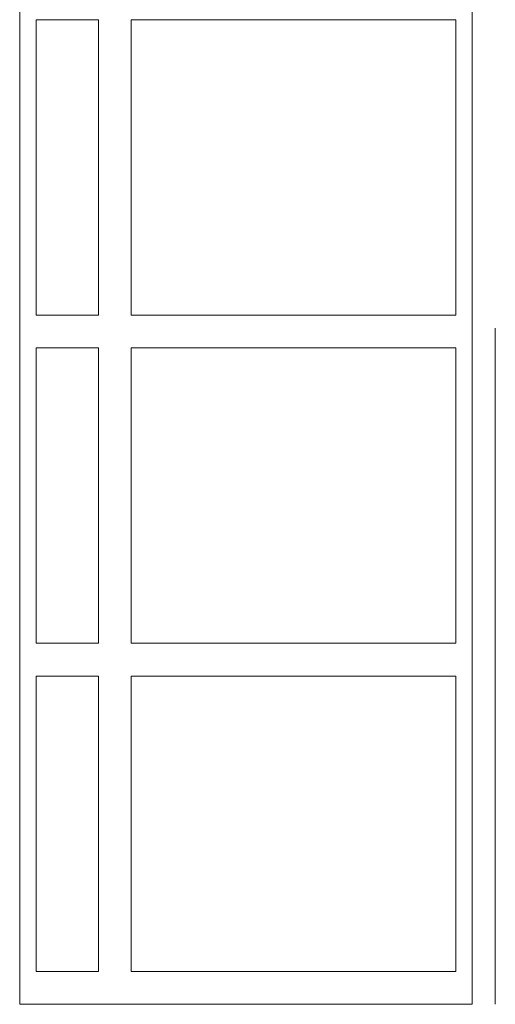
# Model space of a CAD drawing. Header units: millimetres. Extents: x 4 to 415, y 5 to 292.
# Tile 9 of 30: x 145 to 159, y 96 to 126. Entities that reach past the tile are written whole.
import ezdxf
from ezdxf.xclip import XClip

# ---------------------------------------------------------------- set-up
doc = ezdxf.new("R2010")
doc.units = ezdxf.units.MM
doc.header["$MEASUREMENT"] = 0
doc.header["$XCLIPFRAME"] = 0
for name, color, linetype in [('01-007-DESSINS IMPORTES_GEOMETRE_EXTERNES_XREF', 7, 'Continuous'), ('02-006-STRUCTURE BETON PORTEUR', 7, 'Continuous'), ('Nouveau_02-006-STRUCTURE BETON PORTEUR', 7, 'Continuous')]:
    doc.layers.add(name, color=color, linetype=linetype)

# ---------------------------------------------------------------- blocks, each defined once
blk = doc.blocks.new('Dessin_1_1', base_point=(537.388, 51.552))
at = {"layer": '02-006-STRUCTURE BETON PORTEUR', "color": 8, "linetype": 'Continuous', "lineweight": 5}
for p, q in [((144.877, 96.652), (144.877, 135.652)), ((158.677, 135.652), (158.677, 96.652)), ((145.377, 125.652), (145.377, 116.652)), ((147.277, 125.652), (145.377, 125.652)), ((147.277, 116.652), (147.277, 125.652)), ((148.277, 125.652), (148.277, 116.652)), ((158.177, 125.652), (148.277, 125.652)), ((158.177, 116.652), (158.177, 125.652)), ((145.377, 116.652), (147.277, 116.652)), ((148.277, 116.652), (158.177, 116.652)), ((145.377, 115.652), (145.377, 106.652)), ((147.277, 115.652), (145.377, 115.652)), ((147.277, 106.652), (147.277, 115.652)), ((148.277, 115.652), (148.277, 106.652)), ((158.177, 115.652), (148.277, 115.652)), ((158.177, 106.652), (158.177, 115.652)), ((145.377, 106.652), (147.277, 106.652)), ((148.277, 106.652), (158.177, 106.652)), ((145.377, 105.652), (145.377, 96.652)), ((147.277, 105.652), (145.377, 105.652)), ((147.277, 96.652), (147.277, 105.652)), ((148.277, 105.652), (148.277, 96.652)), ((158.177, 105.652), (148.277, 105.652)), ((158.177, 96.652), (158.177, 105.652)), ((144.877, 95.652), (144.877, 96.652)), ((145.377, 96.652), (147.277, 96.652)), ((148.277, 96.652), (158.177, 96.652)), ((158.677, 96.652), (158.677, 95.652)), ((147.777, 95.652), (144.877, 95.652)), ((158.677, 95.652), (147.777, 95.652))]:
    blk.add_line(p, q, dxfattribs=at)
at = {"layer": 'Nouveau_02-006-STRUCTURE BETON PORTEUR', "color": 8, "linetype": 'Continuous', "lineweight": 5}
for p in [(159.379, 116.252), (159.379, 95.652)]:
    blk.add_line(p, (159.379, 105.952), dxfattribs=at)

msp = doc.modelspace()

# ---------------------------------------------------------------- block references
at = {"layer": '01-007-DESSINS IMPORTES_GEOMETRE_EXTERNES_XREF', "color": 7, "linetype": 'Continuous', "lineweight": 20}
ref = msp.add_blockref('Dessin_1_1', (537.388, 51.552), dxfattribs=at)
XClip(ref).set_block_clipping_path([(4.0594847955, 31.4618060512), (414.0594847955, 291.8429379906)])

doc.saveas('drawing.dxf')
